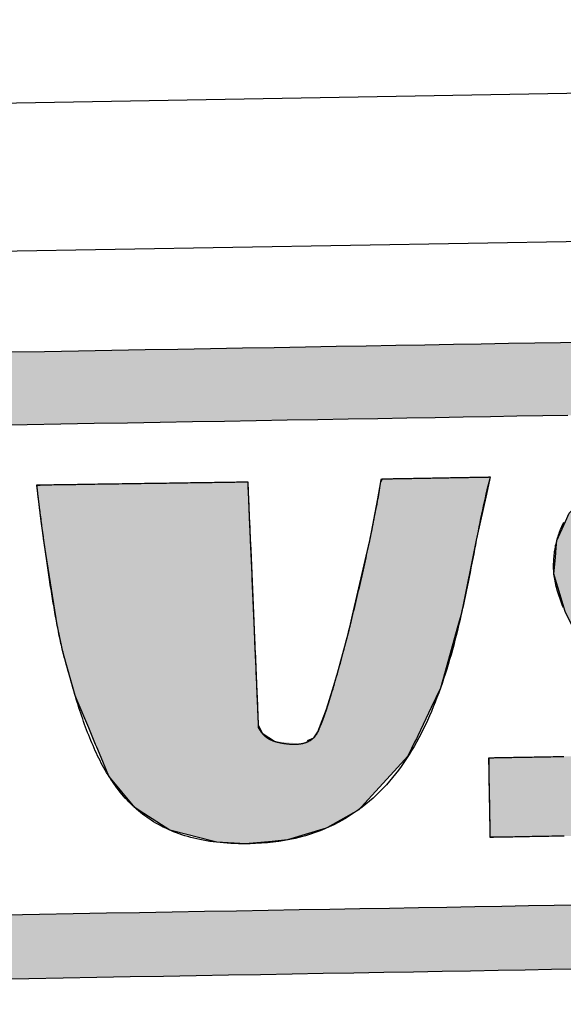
# Model space of a CAD drawing. Extents: x 1073 to 6773, y 5891 to 11716.
# Tile 22 of 45: x 3429 to 3539, y 8144 to 8343. Entities that reach past the tile are written whole.
import ezdxf

# ---------------------------------------------------------------- set-up
doc = ezdxf.new("R2010")
doc.units = 0
doc.layers.get('0').update_dxf_attribs({"linetype": 'CONTINUOUS'})
doc.layers.add('LOGO', color=7, linetype='CONTINUOUS')

# ---------------------------------------------------------------- blocks, each defined once
blk = doc.blocks.new('*U9')
at = {"layer": 'LOGO', "color": 8, "linetype": 'CONTINUOUS'}
for p, q in [((46.538, 27.324), (46.631, 27.328)), ((46.539, 27.32), (46.538, 27.324)), ((46.539, 27.318), (46.539, 27.32)), ((46.539, 27.317), (46.539, 27.318)), ((46.552, 27.193), (46.539, 27.317)), ((46.631, 27.328), (46.731, 27.331)), ((46.731, 27.331), (46.802, 27.334)), ((46.802, 27.334), (47.724, 27.331)), ((47.724, 27.331), (49.042, 27.328)), ((49.042, 27.328), (50.26, 27.324)), ((50.26, 27.324), (51.732, 27.32)), ((51.732, 27.32), (52.542, 27.318)), ((52.542, 27.318), (52.694, 27.317)), ((52.694, 27.317), (52.697, 27.193)), ((56.58, 27.245), (56.632, 27.335)), ((59.773, 27.335), (59.752, 27.245)), ((46.572, 26.988), (46.552, 27.193)), ((52.697, 27.193), (52.703, 26.988)), ((56.486, 26.75), (56.58, 27.245)), ((59.752, 27.245), (59.634, 26.75)), ((46.588, 26.846), (46.572, 26.988)), ((46.649, 26.278), (46.588, 26.846)), ((52.703, 26.988), (52.706, 26.846)), ((52.706, 26.846), (52.721, 26.278)), ((56.235, 25.582), (56.486, 26.75)), ((59.634, 26.75), (59.355, 25.582)), ((46.723, 25.653), (46.649, 26.278)), ((52.721, 26.278), (52.737, 25.653)), ((46.761, 25.328), (46.723, 25.653)), ((52.737, 25.653), (52.745, 25.328)), ((56.214, 25.5), (56.235, 25.582)), ((59.355, 25.582), (59.335, 25.5)), ((47.06, 23.244), (46.761, 25.328)), ((52.745, 25.328), (52.798, 23.244)), ((55.683, 23.374), (56.214, 25.5)), ((59.335, 25.5), (58.865, 23.374)), ((55.574, 22.936), (55.683, 23.374)), ((58.865, 23.374), (58.734, 22.936)), ((47.224, 22.412), (47.06, 23.244)), ((52.798, 23.244), (52.82, 22.412)), ((55.217, 21.686), (55.574, 22.936)), ((58.734, 22.936), (58.359, 21.686)), ((47.231, 22.379), (47.224, 22.412)), ((52.82, 22.412), (52.82, 22.379)), ((47.549, 21.172), (47.231, 22.379)), ((52.82, 22.379), (52.851, 21.172)), ((55.059, 21.202), (55.217, 21.686)), ((58.359, 21.686), (58.214, 21.202)), ((47.609, 21.021), (47.549, 21.172)), ((47.928, 20.222), (47.609, 21.021)), ((52.851, 21.172), (52.855, 21.021)), ((52.855, 21.021), (52.876, 20.222)), ((54.877, 20.64), (55.059, 21.202)), ((58.214, 21.202), (57.934, 20.64)), ((54.616, 19.985), (54.877, 20.64)), ((57.934, 20.64), (57.608, 19.985)), ((48.026, 19.975), (47.928, 20.222)), ((52.876, 20.222), (52.985, 19.975)), ((48.121, 19.735), (48.026, 19.975)), ((52.985, 19.975), (53.342, 19.735)), ((54.489, 19.817), (54.616, 19.985)), ((57.608, 19.985), (57.525, 19.817)), ((48.154, 19.653), (48.121, 19.735)), ((48.323, 19.227), (48.154, 19.653)), ((54.311, 19.735), (54.489, 19.817)), ((57.443, 19.653), (57.231, 19.227)), ((57.484, 19.735), (57.443, 19.653)), ((57.525, 19.817), (57.484, 19.735)), ((48.494, 18.799), (48.323, 19.227)), ((57.231, 19.227), (56.822, 18.799)), ((49.233, 17.872), (48.494, 18.799)), ((56.822, 18.799), (55.937, 17.872)), ((49.497, 17.695), (49.233, 17.872)), ((55.937, 17.872), (55.768, 17.695)), ((50.247, 17.192), (49.497, 17.695)), ((55.768, 17.695), (54.849, 17.192)), ((50.324, 17.171), (50.247, 17.192)), ((51.489, 16.85), (50.324, 17.171)), ((54.81, 17.171), (53.676, 16.85)), ((54.849, 17.192), (54.81, 17.171)), ((51.612, 16.816), (51.489, 16.85)), ((52.448, 16.759), (51.612, 16.816)), ((53.22, 16.816), (52.448, 16.759)), ((53.676, 16.85), (53.22, 16.816))]:
    blk.add_line(p, q, dxfattribs=at)
at = {"layer": 'LOGO', "color": 8, "linetype": 'CONTINUOUS', "extrusion": (0, 0, -1)}
for points in [[(-46.631, 27.328), (-50.26, 27.324), (-46.538, 27.324)], [(-46.538, 27.324), (-51.732, 27.32), (-46.539, 27.32)], [(-46.538, 27.324), (-50.26, 27.324), (-51.732, 27.32)], [(-46.539, 27.32), (-52.542, 27.318), (-46.539, 27.318)], [(-46.539, 27.32), (-51.732, 27.32), (-52.542, 27.318)], [(-46.539, 27.318), (-52.694, 27.317), (-46.539, 27.317)], [(-46.539, 27.318), (-52.542, 27.318), (-52.694, 27.317)], [(-46.539, 27.317), (-52.697, 27.193), (-46.552, 27.193)], [(-46.539, 27.317), (-52.694, 27.317), (-52.697, 27.193)], [(-46.731, 27.331), (-49.042, 27.328), (-46.631, 27.328)], [(-46.631, 27.328), (-49.042, 27.328), (-50.26, 27.324)], [(-46.802, 27.334), (-47.724, 27.331), (-46.731, 27.331)], [(-46.731, 27.331), (-47.724, 27.331), (-49.042, 27.328)], [(-56.632, 27.335), (-59.752, 27.245), (-56.58, 27.245)], [(-56.632, 27.335), (-59.773, 27.335), (-59.752, 27.245)], [(-46.552, 27.193), (-52.703, 26.988), (-46.572, 26.988)], [(-46.552, 27.193), (-52.697, 27.193), (-52.703, 26.988)], [(-56.58, 27.245), (-59.634, 26.75), (-56.486, 26.75)], [(-56.58, 27.245), (-59.752, 27.245), (-59.634, 26.75)], [(-46.572, 26.988), (-52.706, 26.846), (-46.588, 26.846)], [(-46.572, 26.988), (-52.703, 26.988), (-52.706, 26.846)], [(-46.588, 26.846), (-52.721, 26.278), (-46.649, 26.278)], [(-46.588, 26.846), (-52.706, 26.846), (-52.721, 26.278)], [(-56.486, 26.75), (-59.355, 25.582), (-56.235, 25.582)], [(-56.486, 26.75), (-59.634, 26.75), (-59.355, 25.582)], [(-46.649, 26.278), (-52.737, 25.653), (-46.723, 25.653)], [(-46.649, 26.278), (-52.721, 26.278), (-52.737, 25.653)], [(-46.723, 25.653), (-52.745, 25.328), (-46.761, 25.328)], [(-46.723, 25.653), (-52.737, 25.653), (-52.745, 25.328)], [(-56.235, 25.582), (-59.335, 25.5), (-56.214, 25.5)], [(-56.235, 25.582), (-59.355, 25.582), (-59.335, 25.5)], [(-46.761, 25.328), (-52.798, 23.244), (-47.06, 23.244)], [(-46.761, 25.328), (-52.745, 25.328), (-52.798, 23.244)], [(-56.214, 25.5), (-58.865, 23.374), (-55.683, 23.374)], [(-56.214, 25.5), (-59.335, 25.5), (-58.865, 23.374)], [(-55.683, 23.374), (-58.734, 22.936), (-55.574, 22.936)], [(-55.683, 23.374), (-58.865, 23.374), (-58.734, 22.936)], [(-47.06, 23.244), (-52.82, 22.412), (-47.224, 22.412)], [(-47.06, 23.244), (-52.798, 23.244), (-52.82, 22.412)], [(-55.574, 22.936), (-58.359, 21.686), (-55.217, 21.686)], [(-55.574, 22.936), (-58.734, 22.936), (-58.359, 21.686)], [(-47.224, 22.412), (-52.82, 22.379), (-47.231, 22.379)], [(-47.224, 22.412), (-52.82, 22.412), (-52.82, 22.379)], [(-47.231, 22.379), (-52.851, 21.172), (-47.549, 21.172)], [(-47.231, 22.379), (-52.82, 22.379), (-52.851, 21.172)], [(-55.217, 21.686), (-58.214, 21.202), (-55.059, 21.202)], [(-55.217, 21.686), (-58.359, 21.686), (-58.214, 21.202)], [(-47.549, 21.172), (-52.855, 21.021), (-47.609, 21.021)], [(-47.549, 21.172), (-52.851, 21.172), (-52.855, 21.021)], [(-47.609, 21.021), (-52.876, 20.222), (-47.928, 20.222)], [(-47.609, 21.021), (-52.855, 21.021), (-52.876, 20.222)], [(-55.059, 21.202), (-57.934, 20.64), (-54.877, 20.64)], [(-55.059, 21.202), (-58.214, 21.202), (-57.934, 20.64)], [(-54.877, 20.64), (-57.608, 19.985), (-54.616, 19.985)], [(-54.877, 20.64), (-57.934, 20.64), (-57.608, 19.985)], [(-47.928, 20.222), (-52.985, 19.975), (-48.026, 19.975)], [(-47.928, 20.222), (-52.876, 20.222), (-52.985, 19.975)], [(-48.026, 19.975), (-53.342, 19.735), (-48.121, 19.735)], [(-48.026, 19.975), (-52.985, 19.975), (-53.342, 19.735)], [(-54.616, 19.985), (-57.525, 19.817), (-54.489, 19.817)], [(-54.616, 19.985), (-57.608, 19.985), (-57.525, 19.817)], [(-48.121, 19.735), (-54.135, 19.653), (-48.154, 19.653)], [(-48.121, 19.735), (-53.342, 19.735), (-54.135, 19.653)], [(-48.154, 19.653), (-57.231, 19.227), (-48.323, 19.227)], [(-48.154, 19.653), (-57.443, 19.653), (-57.231, 19.227)], [(-54.311, 19.735), (-57.443, 19.653), (-54.135, 19.653)], [(-54.489, 19.817), (-57.484, 19.735), (-54.311, 19.735)], [(-54.311, 19.735), (-57.484, 19.735), (-57.443, 19.653)], [(-54.489, 19.817), (-57.525, 19.817), (-57.484, 19.735)], [(-48.323, 19.227), (-56.822, 18.799), (-48.494, 18.799)], [(-48.323, 19.227), (-57.231, 19.227), (-56.822, 18.799)], [(-48.494, 18.799), (-55.937, 17.872), (-49.233, 17.872)], [(-48.494, 18.799), (-56.822, 18.799), (-55.937, 17.872)], [(-49.233, 17.872), (-55.768, 17.695), (-49.497, 17.695)], [(-49.233, 17.872), (-55.937, 17.872), (-55.768, 17.695)], [(-49.497, 17.695), (-54.849, 17.192), (-50.247, 17.192)], [(-49.497, 17.695), (-55.768, 17.695), (-54.849, 17.192)], [(-50.247, 17.192), (-54.81, 17.171), (-50.324, 17.171)], [(-50.247, 17.192), (-54.849, 17.192), (-54.81, 17.171)], [(-50.324, 17.171), (-53.676, 16.85), (-51.489, 16.85)], [(-50.324, 17.171), (-54.81, 17.171), (-53.676, 16.85)], [(-51.489, 16.85), (-53.22, 16.816), (-51.612, 16.816)], [(-51.489, 16.85), (-53.676, 16.85), (-53.22, 16.816)], [(-51.612, 16.816), (-53.22, 16.816), (-52.448, 16.759)]]:
    blk.add_solid(points, dxfattribs=at)
blk = doc.blocks.new('*U10')
at = {"layer": 'LOGO', "color": 8, "linetype": 'CONTINUOUS', "extrusion": (0, 0, -1)}
for points in [[(-2.698, 31.16), (-73.405, 30.582), (-1.413, 30.582)], [(-3.351, 31.226), (-72.119, 31.16), (-2.698, 31.16)], [(-2.698, 31.16), (-72.119, 31.16), (-73.405, 30.582)], [(-3.351, 31.226), (-71.417, 31.226), (-72.119, 31.16)], [(-1.413, 30.582), (-74.315, 29.53), (-0.502, 29.53)], [(-1.413, 30.582), (-73.405, 30.582), (-74.315, 29.53)], [(-0.502, 29.53), (-74.438, 29.093), (-0.38, 29.093)], [(-0.502, 29.53), (-74.315, 29.53), (-74.438, 29.093)], [(-0.488, 14.811), (-74.153, 14.36), (-0.664, 14.36)], [(-0.488, 14.811), (-74.329, 14.811), (-74.153, 14.36)], [(-0.664, 14.36), (-73.146, 13.4), (-1.671, 13.4)], [(-0.664, 14.36), (-74.153, 14.36), (-73.146, 13.4)], [(-1.671, 13.4), (-71.797, 12.948), (-3.02, 12.948)], [(-1.671, 13.4), (-73.146, 13.4), (-71.797, 12.948)], [(-3.02, 12.948), (-71.454, 12.931), (-3.364, 12.931)], [(-3.02, 12.948), (-71.797, 12.948), (-71.454, 12.931)]]:
    blk.add_solid(points, dxfattribs=at)
blk = doc.blocks.new('*U14')
at = {"layer": 'LOGO', "color": 8, "linetype": 'CONTINUOUS'}
for p, q in [((63.456, 27.197), (64.133, 27.297)), ((64.133, 27.297), (64.387, 27.334)), ((64.387, 27.334), (64.463, 27.335)), ((70.189, 27.335), (70.19, 27.334)), ((70.19, 27.334), (70.311, 27.297)), ((70.311, 27.297), (70.311, 27.197)), ((62.695, 26.839), (63.456, 27.197)), ((70.311, 27.197), (70.311, 26.839)), ((62.06, 26.235), (62.666, 26.825)), ((62.666, 26.825), (62.695, 26.839)), ((70.311, 26.839), (70.311, 26.825)), ((70.311, 26.825), (70.311, 26.235)), ((61.95, 26.002), (62.06, 26.235)), ((70.311, 26.235), (70.311, 26.002)), ((61.684, 25.443), (61.95, 26.002)), ((70.311, 26.002), (70.306, 25.443)), ((61.65, 25.116), (61.684, 25.443)), ((70.306, 25.443), (70.303, 25.116)), ((61.622, 24.852), (61.646, 25.08)), ((61.646, 25.08), (61.649, 25.106)), ((61.649, 25.106), (61.65, 25.116)), ((67.295, 25.106), (67.267, 25.08)), ((67.267, 25.08), (67.276, 24.852)), ((67.502, 25.116), (67.295, 25.106)), ((61.593, 24.568), (61.622, 24.852)), ((67.276, 24.852), (67.427, 24.568)), ((61.584, 24.478), (61.593, 24.568)), ((61.69, 24.09), (61.584, 24.478)), ((67.427, 24.568), (67.474, 24.478)), ((67.474, 24.478), (67.68, 24.09)), ((61.887, 23.37), (61.69, 24.09)), ((67.68, 24.09), (68.054, 23.37)), ((62.185, 22.759), (61.887, 23.37)), ((68.054, 23.37), (68.372, 22.759)), ((62.485, 22.141), (62.185, 22.759)), ((68.372, 22.759), (68.674, 22.141)), ((62.968, 21.268), (62.485, 22.141)), ((68.674, 22.141), (69.102, 21.268)), ((63.151, 20.937), (62.968, 21.268)), ((69.102, 21.268), (69.24, 20.937)), ((63.6, 20.028), (63.151, 20.937)), ((69.24, 20.937), (69.621, 20.028)), ((63.662, 19.902), (63.6, 20.028)), ((63.746, 19.63), (63.662, 19.902)), ((69.621, 20.028), (69.653, 19.902)), ((69.653, 19.902), (69.724, 19.63)), ((63.789, 19.493), (63.746, 19.63)), ((69.724, 19.63), (69.716, 19.493)), ((63.808, 19.285), (63.789, 19.493)), ((63.809, 19.211), (63.808, 19.285)), ((69.705, 19.285), (69.701, 19.211)), ((69.716, 19.493), (69.705, 19.285)), ((59.591, 18.938), (59.598, 19.144)), ((63.706, 19.144), (63.809, 19.211)), ((69.697, 19.144), (69.686, 18.938)), ((69.701, 19.211), (69.697, 19.144)), ((59.591, 18.889), (59.591, 18.938)), ((59.591, 18.459), (59.591, 18.889)), ((69.683, 18.889), (69.575, 18.459)), ((69.686, 18.938), (69.683, 18.889)), ((59.591, 18.184), (59.591, 18.459)), ((69.575, 18.459), (69.506, 18.184)), ((59.591, 17.656), (59.591, 18.184)), ((69.506, 18.184), (69.214, 17.656)), ((59.591, 17.591), (59.591, 17.656)), ((59.591, 17.112), (59.591, 17.591)), ((69.127, 17.591), (68.488, 17.112)), ((69.214, 17.656), (69.127, 17.591)), ((59.591, 17.032), (59.591, 17.112)), ((59.591, 16.841), (59.591, 17.032)), ((68.382, 17.032), (67.493, 16.841)), ((68.488, 17.112), (68.382, 17.032)), ((59.747, 16.82), (59.591, 16.841)), ((65.932, 16.819), (65.745, 16.82)), ((66.073, 16.815), (65.932, 16.819)), ((66.371, 16.807), (66.073, 16.815)), ((67.372, 16.815), (66.371, 16.807)), ((67.39, 16.819), (67.372, 16.815)), ((67.391, 16.82), (67.39, 16.819)), ((67.493, 16.841), (67.391, 16.82))]:
    blk.add_line(p, q, dxfattribs=at)
at = {"layer": 'LOGO', "color": 8, "linetype": 'CONTINUOUS', "extrusion": (0, 0, -1)}
for points in [[(-64.133, 27.297), (-70.311, 27.197), (-63.456, 27.197)], [(-64.387, 27.334), (-70.311, 27.297), (-64.133, 27.297)], [(-64.133, 27.297), (-70.311, 27.297), (-70.311, 27.197)], [(-64.463, 27.335), (-70.19, 27.334), (-64.387, 27.334)], [(-64.387, 27.334), (-70.19, 27.334), (-70.311, 27.297)], [(-64.463, 27.335), (-70.189, 27.335), (-70.19, 27.334)], [(-63.456, 27.197), (-70.311, 26.839), (-62.695, 26.839)], [(-63.456, 27.197), (-70.311, 27.197), (-70.311, 26.839)], [(-62.666, 26.825), (-70.311, 26.235), (-62.06, 26.235)], [(-62.695, 26.839), (-70.311, 26.825), (-62.666, 26.825)], [(-62.666, 26.825), (-70.311, 26.825), (-70.311, 26.235)], [(-62.695, 26.839), (-70.311, 26.839), (-70.311, 26.825)], [(-62.06, 26.235), (-70.311, 26.002), (-61.95, 26.002)], [(-62.06, 26.235), (-70.311, 26.235), (-70.311, 26.002)], [(-61.95, 26.002), (-70.306, 25.443), (-61.684, 25.443)], [(-61.95, 26.002), (-70.311, 26.002), (-70.306, 25.443)], [(-61.684, 25.443), (-70.303, 25.116), (-61.65, 25.116)], [(-61.684, 25.443), (-70.306, 25.443), (-70.303, 25.116)], [(-61.646, 25.08), (-67.276, 24.852), (-61.622, 24.852)], [(-61.649, 25.106), (-67.267, 25.08), (-61.646, 25.08)], [(-61.646, 25.08), (-67.267, 25.08), (-67.276, 24.852)], [(-61.65, 25.116), (-67.295, 25.106), (-61.649, 25.106)], [(-61.649, 25.106), (-67.295, 25.106), (-67.267, 25.08)], [(-61.65, 25.116), (-67.502, 25.116), (-67.295, 25.106)], [(-61.622, 24.852), (-67.427, 24.568), (-61.593, 24.568)], [(-61.622, 24.852), (-67.276, 24.852), (-67.427, 24.568)], [(-61.593, 24.568), (-67.474, 24.478), (-61.584, 24.478)], [(-61.584, 24.478), (-67.68, 24.09), (-61.69, 24.09)], [(-61.584, 24.478), (-67.474, 24.478), (-67.68, 24.09)], [(-61.593, 24.568), (-67.427, 24.568), (-67.474, 24.478)], [(-61.69, 24.09), (-68.054, 23.37), (-61.887, 23.37)], [(-61.69, 24.09), (-67.68, 24.09), (-68.054, 23.37)], [(-61.887, 23.37), (-68.372, 22.759), (-62.185, 22.759)], [(-61.887, 23.37), (-68.054, 23.37), (-68.372, 22.759)], [(-62.185, 22.759), (-68.674, 22.141), (-62.485, 22.141)], [(-62.185, 22.759), (-68.372, 22.759), (-68.674, 22.141)], [(-62.485, 22.141), (-69.102, 21.268), (-62.968, 21.268)], [(-62.485, 22.141), (-68.674, 22.141), (-69.102, 21.268)], [(-62.968, 21.268), (-69.24, 20.937), (-63.151, 20.937)], [(-62.968, 21.268), (-69.102, 21.268), (-69.24, 20.937)], [(-63.151, 20.937), (-69.621, 20.028), (-63.6, 20.028)], [(-63.151, 20.937), (-69.24, 20.937), (-69.621, 20.028)], [(-63.6, 20.028), (-69.653, 19.902), (-63.662, 19.902)], [(-63.6, 20.028), (-69.621, 20.028), (-69.653, 19.902)], [(-63.662, 19.902), (-69.724, 19.63), (-63.746, 19.63)], [(-63.662, 19.902), (-69.653, 19.902), (-69.724, 19.63)], [(-63.746, 19.63), (-69.716, 19.493), (-63.789, 19.493)], [(-63.746, 19.63), (-69.724, 19.63), (-69.716, 19.493)], [(-63.789, 19.493), (-69.705, 19.285), (-63.808, 19.285)], [(-63.789, 19.493), (-69.716, 19.493), (-69.705, 19.285)], [(-63.808, 19.285), (-69.701, 19.211), (-63.809, 19.211)], [(-63.808, 19.285), (-69.705, 19.285), (-69.701, 19.211)], [(-59.598, 19.144), (-69.686, 18.938), (-59.591, 18.938)], [(-59.598, 19.144), (-69.697, 19.144), (-69.686, 18.938)], [(-63.809, 19.211), (-69.697, 19.144), (-63.706, 19.144)], [(-63.809, 19.211), (-69.701, 19.211), (-69.697, 19.144)], [(-59.591, 18.938), (-69.683, 18.889), (-59.591, 18.889)], [(-59.591, 18.938), (-69.686, 18.938), (-69.683, 18.889)], [(-59.591, 18.889), (-69.575, 18.459), (-59.591, 18.459)], [(-59.591, 18.889), (-69.683, 18.889), (-69.575, 18.459)], [(-59.591, 18.459), (-69.506, 18.184), (-59.591, 18.184)], [(-59.591, 18.459), (-69.575, 18.459), (-69.506, 18.184)], [(-59.591, 18.184), (-69.214, 17.656), (-59.591, 17.656)], [(-59.591, 18.184), (-69.506, 18.184), (-69.214, 17.656)], [(-59.591, 17.656), (-69.127, 17.591), (-59.591, 17.591)], [(-59.591, 17.656), (-69.214, 17.656), (-69.127, 17.591)], [(-59.591, 17.591), (-68.488, 17.112), (-59.591, 17.112)], [(-59.591, 17.591), (-69.127, 17.591), (-68.488, 17.112)], [(-59.591, 17.112), (-68.382, 17.032), (-59.591, 17.032)], [(-59.591, 17.112), (-68.488, 17.112), (-68.382, 17.032)], [(-59.591, 17.032), (-67.493, 16.841), (-59.591, 16.841)], [(-59.591, 17.032), (-68.382, 17.032), (-67.493, 16.841)], [(-59.591, 16.841), (-67.391, 16.82), (-59.747, 16.82)], [(-59.591, 16.841), (-67.493, 16.841), (-67.391, 16.82)], [(-65.745, 16.82), (-67.39, 16.819), (-65.932, 16.819)], [(-65.745, 16.82), (-67.391, 16.82), (-67.39, 16.819)], [(-65.932, 16.819), (-67.372, 16.815), (-66.073, 16.815)], [(-65.932, 16.819), (-67.39, 16.819), (-67.372, 16.815)], [(-66.073, 16.815), (-67.372, 16.815), (-66.371, 16.807)]]:
    blk.add_solid(points, dxfattribs=at)
blk = doc.blocks.new('KLAUS')
at = {"layer": 'LOGO'}
for points in [[(45.835, 31.226, 0), (46.83, 31.226, 0), (47.818, 31.226, 0), (48.797, 31.226, 0), (49.767, 31.226, 0), (50.726, 31.226, 0), (51.675, 31.226, 0), (52.611, 31.226, 0), (53.535, 31.226, 0), (54.446, 31.226, 0), (55.342, 31.226, 0), (56.223, 31.226, 0), (57.088, 31.226, 0), (57.935, 31.226, 0), (58.766, 31.226, 0), (59.578, 31.226, 0), (60.37, 31.226, 0), (61.142, 31.226, 0), (61.894, 31.226, 0), (62.623, 31.226, 0)], [(62.058, 12.931, 0), (61.311, 12.931, 0), (60.543, 12.931, 0), (59.755, 12.931, 0), (58.948, 12.931, 0), (58.122, 12.931, 0), (57.278, 12.931, 0), (56.416, 12.931, 0), (55.539, 12.931, 0), (54.646, 12.931, 0), (53.739, 12.931, 0), (52.818, 12.931, 0), (51.884, 12.931, 0), (50.938, 12.931, 0), (49.981, 12.931, 0), (49.013, 12.931, 0), (48.036, 12.931, 0), (47.05, 12.931, 0), (46.057, 12.931, 0), (45.056, 12.931, 0)], [(45.407, 14.811, 0), (46.397, 14.811, 0), (47.379, 14.811, 0), (48.353, 14.811, 0), (49.318, 14.811, 0), (50.273, 14.811, 0), (51.218, 14.811, 0), (52.151, 14.811, 0), (53.072, 14.811, 0), (53.979, 14.811, 0), (54.873, 14.811, 0), (55.752, 14.811, 0), (56.615, 14.811, 0), (57.462, 14.811, 0), (58.291, 14.811, 0), (59.103, 14.811, 0), (59.895, 14.811, 0), (60.668, 14.811, 0), (61.42, 14.811, 0), (62.151, 14.811, 0)], [(62.071, 29.093, 0), (61.338, 29.093, 0), (60.583, 29.093, 0), (59.808, 29.093, 0), (59.014, 29.093, 0), (58.2, 29.093, 0), (57.369, 29.093, 0), (56.52, 29.093, 0), (55.655, 29.093, 0), (54.775, 29.093, 0), (53.879, 29.093, 0), (52.97, 29.093, 0), (52.048, 29.093, 0), (51.114, 29.093, 0), (50.168, 29.093, 0), (49.211, 29.093, 0), (48.245, 29.093, 0), (47.27, 29.093, 0), (46.287, 29.093, 0), (45.297, 29.093, 0)], [(52.694, 27.317, 0), (52.694, 27.315, 0), (52.694, 27.309, 0), (52.695, 27.298, 0), (52.695, 27.283, 0), (52.696, 27.264, 0), (52.696, 27.241, 0), (52.697, 27.215, 0), (52.698, 27.184, 0), (52.699, 27.151, 0), (52.7, 27.113, 0), (52.701, 27.072, 0), (52.702, 27.027, 0), (52.703, 26.979, 0), (52.704, 26.928, 0), (52.706, 26.874, 0), (52.707, 26.817, 0), (52.709, 26.756, 0), (52.71, 26.693, 0), (52.712, 26.627, 0), (52.714, 26.558, 0), (52.715, 26.487, 0), (52.717, 26.413, 0), (52.719, 26.337, 0), (52.721, 26.258, 0), (52.723, 26.178, 0), (52.725, 26.095, 0), (52.728, 26.009, 0), (52.73, 25.922, 0), (52.732, 25.833, 0), (52.734, 25.742, 0), (52.737, 25.65, 0), (52.739, 25.556, 0), (52.742, 25.46, 0), (52.744, 25.363, 0), (52.747, 25.264, 0), (52.749, 25.164, 0), (52.752, 25.063, 0), (52.755, 24.961, 0), (52.757, 24.858, 0), (52.76, 24.754, 0), (52.763, 24.649, 0), (52.765, 24.543, 0), (52.768, 24.436, 0), (52.771, 24.329, 0), (52.773, 24.222, 0), (52.776, 24.114, 0), (52.779, 24.006, 0), (52.782, 23.897, 0), (52.784, 23.789, 0), (52.787, 23.68, 0), (52.79, 23.572, 0), (52.793, 23.463, 0), (52.795, 23.355, 0), (52.798, 23.247, 0), (52.801, 23.14, 0), (52.804, 23.032, 0), (52.806, 22.926, 0), (52.809, 22.82, 0), (52.812, 22.715, 0), (52.815, 22.611, 0), (52.817, 22.508, 0), (52.82, 22.405, 0), (52.822, 22.304, 0), (52.825, 22.204, 0), (52.827, 22.105, 0), (52.83, 22.008, 0), (52.832, 21.912, 0), (52.835, 21.818, 0), (52.837, 21.725, 0), (52.84, 21.634, 0), (52.842, 21.545, 0), (52.844, 21.457, 0), (52.846, 21.372, 0), (52.848, 21.289, 0), (52.85, 21.208, 0), (52.852, 21.129, 0), (52.854, 21.052, 0), (52.856, 20.978, 0), (52.858, 20.907, 0), (52.86, 20.838, 0), (52.861, 20.772, 0), (52.863, 20.708, 0), (52.865, 20.648, 0), (52.866, 20.59, 0), (52.867, 20.535, 0), (52.869, 20.484, 0), (52.87, 20.436, 0), (52.871, 20.391, 0), (52.872, 20.349, 0), (52.873, 20.311, 0), (52.874, 20.277, 0), (52.875, 20.246, 0), (52.876, 20.219, 0), (52.876, 20.196, 0), (52.877, 20.177, 0), (52.877, 20.162, 0), (52.877, 20.151, 0), (52.877, 20.144, 0), (52.878, 20.141, 0), (52.881, 20.134, 0), (52.885, 20.127, 0), (52.889, 20.119, 0), (52.893, 20.112, 0), (52.897, 20.104, 0), (52.901, 20.097, 0), (52.905, 20.09, 0), (52.909, 20.083, 0), (52.914, 20.076, 0), (52.918, 20.069, 0), (52.922, 20.062, 0), (52.926, 20.055, 0), (52.931, 20.049, 0), (52.935, 20.042, 0), (52.94, 20.035, 0), (52.944, 20.029, 0), (52.949, 20.023, 0), (52.953, 20.016, 0), (52.958, 20.01, 0), (52.962, 20.004, 0), (52.967, 19.998, 0), (52.971, 19.992, 0), (52.976, 19.986, 0), (52.981, 19.98, 0), (52.986, 19.974, 0), (52.99, 19.969, 0), (52.995, 19.963, 0), (53, 19.957, 0), (53.005, 19.952, 0), (53.01, 19.946, 0), (53.015, 19.941, 0), (53.02, 19.936, 0), (53.025, 19.931, 0), (53.03, 19.925, 0), (53.035, 19.92, 0), (53.04, 19.915, 0), (53.046, 19.91, 0), (53.051, 19.905, 0), (53.056, 19.901, 0), (53.061, 19.896, 0), (53.067, 19.891, 0), (53.072, 19.887, 0), (53.077, 19.882, 0), (53.083, 19.878, 0), (53.088, 19.873, 0), (53.094, 19.869, 0), (53.099, 19.864, 0), (53.105, 19.86, 0), (53.11, 19.856, 0), (53.116, 19.852, 0), (53.121, 19.848, 0), (53.127, 19.843, 0), (53.133, 19.84, 0), (53.139, 19.836, 0), (53.144, 19.832, 0), (53.15, 19.828, 0), (53.156, 19.824, 0), (53.162, 19.82, 0), (53.167, 19.817, 0), (53.173, 19.813, 0), (53.179, 19.81, 0), (53.185, 19.806, 0), (53.191, 19.803, 0), (53.197, 19.799, 0), (53.203, 19.796, 0), (53.209, 19.793, 0), (53.215, 19.79, 0), (53.222, 19.786, 0), (53.228, 19.783, 0), (53.234, 19.78, 0), (53.24, 19.777, 0), (53.246, 19.774, 0), (53.253, 19.771, 0), (53.259, 19.768, 0), (53.265, 19.765, 0), (53.272, 19.762, 0), (53.278, 19.76, 0), (53.284, 19.757, 0), (53.291, 19.754, 0), (53.297, 19.752, 0), (53.304, 19.749, 0), (53.31, 19.747, 0), (53.317, 19.744, 0), (53.323, 19.741, 0), (53.33, 19.739, 0), (53.337, 19.737, 0), (53.343, 19.734, 0), (53.35, 19.732, 0), (53.356, 19.73, 0), (53.363, 19.727, 0), (53.37, 19.725, 0), (53.377, 19.723, 0), (53.383, 19.721, 0), (53.39, 19.719, 0), (53.397, 19.717, 0), (53.404, 19.715, 0), (53.411, 19.713, 0), (53.418, 19.711, 0), (53.425, 19.709, 0), (53.438, 19.706, 0), (53.452, 19.702, 0), (53.467, 19.699, 0), (53.482, 19.695, 0), (53.496, 19.692, 0), (53.511, 19.689, 0), (53.526, 19.686, 0), (53.541, 19.683, 0), (53.556, 19.68, 0), (53.57, 19.677, 0), (53.585, 19.674, 0), (53.6, 19.672, 0), (53.614, 19.669, 0), (53.629, 19.667, 0), (53.644, 19.664, 0), (53.659, 19.662, 0), (53.673, 19.66, 0), (53.688, 19.657, 0), (53.703, 19.655, 0), (53.718, 19.654, 0), (53.732, 19.652, 0), (53.747, 19.65, 0), (53.761, 19.648, 0), (53.776, 19.647, 0), (53.79, 19.645, 0), (53.805, 19.644, 0), (53.819, 19.643, 0), (53.834, 19.642, 0), (53.848, 19.641, 0), (53.863, 19.64, 0), (53.877, 19.639, 0), (53.891, 19.639, 0), (53.906, 19.638, 0), (53.92, 19.638, 0), (53.934, 19.638, 0), (53.948, 19.638, 0), (53.962, 19.638, 0), (53.976, 19.638, 0), (53.99, 19.639, 0), (54.004, 19.639, 0), (54.017, 19.64, 0), (54.031, 19.641, 0), (54.045, 19.642, 0), (54.058, 19.643, 0), (54.072, 19.644, 0), (54.085, 19.646, 0), (54.099, 19.648, 0), (54.112, 19.649, 0), (54.125, 19.651, 0), (54.138, 19.654, 0), (54.151, 19.656, 0), (54.164, 19.658, 0), (54.177, 19.661, 0), (54.19, 19.664, 0), (54.202, 19.667, 0), (54.215, 19.67, 0), (54.227, 19.674, 0), (54.24, 19.677, 0), (54.252, 19.681, 0), (54.264, 19.685, 0), (54.276, 19.689, 0), (54.288, 19.694, 0), (54.3, 19.699, 0), (54.312, 19.703, 0), (54.323, 19.709, 0), (54.335, 19.714, 0), (54.346, 19.719, 0), (54.358, 19.725, 0), (54.369, 19.731, 0), (54.38, 19.737, 0), (54.391, 19.743, 0), (54.401, 19.75, 0), (54.412, 19.757, 0), (54.422, 19.764, 0), (54.433, 19.771, 0), (54.443, 19.779, 0), (54.453, 19.786, 0), (54.463, 19.794, 0), (54.473, 19.802, 0), (54.482, 19.811, 0), (54.492, 19.82, 0), (54.501, 19.829, 0), (54.51, 19.838, 0), (54.519, 19.847, 0), (54.528, 19.857, 0), (54.537, 19.867, 0), (54.545, 19.877, 0), (54.554, 19.888, 0), (54.562, 19.899, 0), (54.57, 19.91, 0), (54.578, 19.921, 0), (54.585, 19.933, 0), (54.593, 19.945, 0), (54.6, 19.957, 0), (54.607, 19.969, 0), (54.614, 19.982, 0), (54.621, 19.995, 0), (54.628, 20.008, 0), (54.634, 20.022, 0), (54.649, 20.054, 0), (54.667, 20.096, 0), (54.685, 20.139, 0), (54.704, 20.184, 0), (54.723, 20.231, 0), (54.743, 20.279, 0), (54.762, 20.329, 0), (54.782, 20.381, 0), (54.802, 20.433, 0), (54.822, 20.487, 0), (54.842, 20.543, 0), (54.863, 20.6, 0), (54.884, 20.658, 0), (54.905, 20.718, 0), (54.926, 20.779, 0), (54.947, 20.841, 0), (54.968, 20.904, 0), (54.99, 20.969, 0), (55.012, 21.035, 0), (55.034, 21.102, 0), (55.056, 21.169, 0), (55.078, 21.238, 0), (55.1, 21.309, 0), (55.123, 21.38, 0), (55.145, 21.452, 0), (55.167, 21.525, 0), (55.19, 21.599, 0), (55.213, 21.673, 0), (55.236, 21.749, 0), (55.258, 21.826, 0), (55.281, 21.903, 0), (55.304, 21.981, 0), (55.327, 22.059, 0), (55.35, 22.139, 0), (55.374, 22.219, 0), (55.397, 22.3, 0), (55.42, 22.381, 0), (55.443, 22.463, 0), (55.466, 22.545, 0), (55.489, 22.628, 0), (55.512, 22.712, 0), (55.535, 22.796, 0), (55.559, 22.88, 0), (55.582, 22.965, 0), (55.605, 23.05, 0), (55.628, 23.135, 0), (55.651, 23.221, 0), (55.673, 23.307, 0), (55.696, 23.393, 0), (55.719, 23.479, 0), (55.742, 23.566, 0), (55.764, 23.652, 0), (55.787, 23.739, 0), (55.809, 23.826, 0), (55.831, 23.913, 0), (55.853, 24, 0), (55.875, 24.087, 0), (55.897, 24.174, 0), (55.919, 24.26, 0), (55.94, 24.347, 0), (55.962, 24.433, 0), (55.983, 24.52, 0), (56.004, 24.606, 0), (56.025, 24.692, 0), (56.046, 24.777, 0), (56.066, 24.863, 0), (56.087, 24.948, 0), (56.107, 25.033, 0), (56.127, 25.117, 0), (56.147, 25.201, 0), (56.166, 25.284, 0), (56.185, 25.367, 0), (56.204, 25.45, 0), (56.223, 25.531, 0), (56.242, 25.613, 0), (56.26, 25.693, 0), (56.278, 25.773, 0), (56.296, 25.853, 0), (56.313, 25.932, 0), (56.33, 26.01, 0), (56.347, 26.087, 0), (56.364, 26.163, 0), (56.38, 26.239, 0), (56.396, 26.314, 0), (56.412, 26.387, 0), (56.427, 26.46, 0), (56.442, 26.532, 0), (56.456, 26.604, 0), (56.471, 26.674, 0), (56.484, 26.743, 0), (56.498, 26.811, 0), (56.511, 26.877, 0), (56.524, 26.943, 0), (56.536, 27.008, 0), (56.548, 27.071, 0), (56.56, 27.133, 0), (56.571, 27.194, 0), (56.582, 27.253, 0), (56.592, 27.312, 0), (56.597, 27.335, 0), (56.599, 27.335, 0), (56.603, 27.335, 0), (56.608, 27.335, 0), (56.616, 27.335, 0), (56.626, 27.335, 0), (56.637, 27.335, 0), (56.649, 27.335, 0), (56.664, 27.335, 0), (56.68, 27.335, 0), (56.697, 27.335, 0), (56.717, 27.335, 0), (56.737, 27.335, 0), (56.759, 27.335, 0), (56.783, 27.335, 0), (56.808, 27.335, 0), (56.834, 27.335, 0), (56.861, 27.335, 0), (56.89, 27.335, 0), (56.92, 27.335, 0), (56.951, 27.335, 0), (56.983, 27.335, 0), (57.017, 27.335, 0), (57.051, 27.335, 0), (57.086, 27.335, 0), (57.123, 27.335, 0), (57.16, 27.335, 0), (57.198, 27.335, 0), (57.237, 27.335, 0), (57.277, 27.335, 0), (57.318, 27.335, 0), (57.359, 27.335, 0), (57.401, 27.335, 0), (57.444, 27.335, 0), (57.488, 27.335, 0), (57.532, 27.335, 0), (57.576, 27.335, 0), (57.621, 27.335, 0), (57.667, 27.335, 0), (57.713, 27.335, 0), (57.759, 27.335, 0), (57.806, 27.335, 0), (57.853, 27.335, 0), (57.9, 27.335, 0), (57.947, 27.335, 0), (57.995, 27.335, 0), (58.043, 27.335, 0), (58.091, 27.335, 0), (58.139, 27.335, 0), (58.187, 27.335, 0), (58.235, 27.335, 0), (58.283, 27.335, 0), (58.331, 27.335, 0), (58.379, 27.335, 0), (58.427, 27.335, 0), (58.474, 27.335, 0), (58.522, 27.335, 0), (58.569, 27.335, 0), (58.615, 27.335, 0), (58.661, 27.335, 0), (58.707, 27.335, 0), (58.753, 27.335, 0), (58.798, 27.335, 0), (58.842, 27.335, 0), (58.886, 27.335, 0), (58.93, 27.335, 0), (58.972, 27.335, 0), (59.014, 27.335, 0), (59.056, 27.335, 0), (59.096, 27.335, 0), (59.136, 27.335, 0), (59.175, 27.335, 0), (59.213, 27.335, 0), (59.251, 27.335, 0), (59.287, 27.335, 0), (59.322, 27.335, 0), (59.356, 27.335, 0), (59.39, 27.335, 0), (59.422, 27.335, 0), (59.453, 27.335, 0), (59.483, 27.335, 0), (59.511, 27.335, 0), (59.538, 27.335, 0), (59.564, 27.335, 0), (59.589, 27.335, 0), (59.612, 27.335, 0), (59.634, 27.335, 0), (59.655, 27.335, 0), (59.674, 27.335, 0), (59.691, 27.335, 0), (59.707, 27.335, 0), (59.721, 27.335, 0), (59.734, 27.335, 0), (59.745, 27.335, 0), (59.754, 27.335, 0), (59.762, 27.335, 0), (59.767, 27.335, 0), (59.771, 27.335, 0), (59.773, 27.335, 0), (59.758, 27.282, 0), (59.728, 27.176, 0), (59.699, 27.068, 0), (59.669, 26.958, 0), (59.641, 26.846, 0), (59.612, 26.732, 0), (59.584, 26.616, 0), (59.556, 26.498, 0), (59.528, 26.378, 0), (59.5, 26.257, 0), (59.473, 26.134, 0), (59.445, 26.01, 0), (59.417, 25.884, 0), (59.39, 25.756, 0), (59.362, 25.628, 0), (59.335, 25.498, 0), (59.307, 25.367, 0), (59.279, 25.234, 0), (59.251, 25.101, 0), (59.222, 24.967, 0), (59.194, 24.831, 0), (59.165, 24.695, 0), (59.135, 24.558, 0), (59.105, 24.42, 0), (59.075, 24.282, 0), (59.044, 24.143, 0), (59.013, 24.003, 0), (58.981, 23.863, 0), (58.948, 23.722, 0), (58.915, 23.581, 0), (58.881, 23.44, 0), (58.847, 23.299, 0), (58.811, 23.157, 0), (58.775, 23.016, 0), (58.738, 22.874, 0), (58.7, 22.732, 0), (58.661, 22.591, 0), (58.621, 22.449, 0), (58.58, 22.308, 0), (58.538, 22.167, 0), (58.495, 22.027, 0), (58.451, 21.887, 0), (58.406, 21.747, 0), (58.359, 21.608, 0), (58.311, 21.47, 0), (58.262, 21.332, 0), (58.211, 21.195, 0), (58.159, 21.059, 0), (58.106, 20.924, 0), (58.051, 20.79, 0), (57.995, 20.657, 0), (57.937, 20.524, 0), (57.878, 20.394, 0), (57.817, 20.264, 0), (57.754, 20.135, 0), (57.69, 20.008, 0), (57.623, 19.883, 0), (57.555, 19.759, 0), (57.486, 19.636, 0), (57.414, 19.515, 0), (57.34, 19.396, 0), (57.265, 19.278, 0), (57.188, 19.162, 0), (57.108, 19.049, 0), (57.026, 18.937, 0), (56.943, 18.827, 0), (56.857, 18.719, 0), (56.769, 18.613, 0), (56.679, 18.51, 0), (56.586, 18.409, 0), (56.491, 18.31, 0), (56.394, 18.213, 0), (56.295, 18.119, 0), (56.193, 18.028, 0), (56.088, 17.939, 0), (55.981, 17.853, 0), (55.872, 17.77, 0), (55.76, 17.689, 0), (55.645, 17.611, 0), (55.528, 17.536, 0), (55.407, 17.465, 0), (55.285, 17.396, 0), (55.159, 17.33, 0), (55.03, 17.268, 0), (54.899, 17.209, 0), (54.765, 17.153, 0), (54.627, 17.101, 0), (54.487, 17.052, 0), (54.344, 17.006, 0), (54.198, 16.964, 0), (54.048, 16.926, 0), (53.896, 16.892, 0), (53.74, 16.861, 0), (53.581, 16.834, 0), (53.419, 16.811, 0), (53.253, 16.793, 0), (53.084, 16.778, 0), (52.912, 16.767, 0), (52.736, 16.76, 0), (52.582, 16.758, 0), (52.465, 16.759, 0), (52.351, 16.76, 0), (52.238, 16.764, 0), (52.127, 16.769, 0), (52.018, 16.776, 0), (51.911, 16.784, 0), (51.806, 16.793, 0), (51.702, 16.805, 0), (51.601, 16.817, 0), (51.501, 16.832, 0), (51.403, 16.847, 0), (51.306, 16.864, 0), (51.211, 16.883, 0), (51.118, 16.903, 0), (51.027, 16.925, 0), (50.937, 16.948, 0), (50.849, 16.972, 0), (50.762, 16.998, 0), (50.678, 17.025, 0), (50.594, 17.053, 0), (50.512, 17.083, 0), (50.432, 17.114, 0), (50.353, 17.146, 0), (50.276, 17.18, 0), (50.2, 17.214, 0), (50.126, 17.25, 0), (50.053, 17.288, 0), (49.981, 17.326, 0), (49.911, 17.366, 0), (49.842, 17.407, 0), (49.775, 17.449, 0), (49.708, 17.493, 0), (49.644, 17.537, 0), (49.58, 17.583, 0), (49.518, 17.629, 0), (49.457, 17.677, 0), (49.397, 17.726, 0), (49.338, 17.776, 0), (49.281, 17.827, 0), (49.225, 17.879, 0), (49.17, 17.932, 0), (49.116, 17.986, 0), (49.063, 18.042, 0), (49.011, 18.098, 0), (48.96, 18.155, 0), (48.911, 18.213, 0), (48.862, 18.272, 0), (48.815, 18.332, 0), (48.768, 18.393, 0), (48.722, 18.454, 0), (48.678, 18.517, 0), (48.634, 18.58, 0), (48.591, 18.645, 0), (48.549, 18.71, 0), (48.508, 18.776, 0), (48.468, 18.843, 0), (48.428, 18.91, 0), (48.389, 18.979, 0), (48.352, 19.048, 0), (48.315, 19.117, 0), (48.278, 19.188, 0), (48.243, 19.259, 0), (48.208, 19.331, 0), (48.174, 19.404, 0), (48.14, 19.477, 0), (48.107, 19.551, 0), (48.075, 19.626, 0), (48.044, 19.701, 0), (48.013, 19.777, 0), (47.982, 19.854, 0), (47.952, 19.931, 0), (47.923, 20.008, 0), (47.894, 20.087, 0), (47.866, 20.165, 0), (47.838, 20.244, 0), (47.81, 20.324, 0), (47.783, 20.404, 0), (47.757, 20.485, 0), (47.731, 20.566, 0), (47.705, 20.648, 0), (47.679, 20.73, 0), (47.654, 20.812, 0), (47.629, 20.895, 0), (47.605, 20.979, 0), (47.581, 21.062, 0), (47.557, 21.146, 0), (47.533, 21.23, 0), (47.509, 21.315, 0), (47.486, 21.4, 0), (47.463, 21.485, 0), (47.44, 21.571, 0), (47.417, 21.657, 0), (47.394, 21.743, 0), (47.371, 21.829, 0), (47.349, 21.915, 0), (47.326, 22.002, 0), (47.304, 22.089, 0), (47.281, 22.176, 0), (47.262, 22.25, 0), (47.251, 22.295, 0), (47.24, 22.341, 0), (47.228, 22.389, 0), (47.217, 22.437, 0), (47.206, 22.487, 0), (47.195, 22.538, 0), (47.183, 22.59, 0), (47.172, 22.643, 0), (47.161, 22.698, 0), (47.15, 22.753, 0), (47.139, 22.809, 0), (47.128, 22.866, 0), (47.117, 22.924, 0), (47.106, 22.983, 0), (47.095, 23.043, 0), (47.084, 23.104, 0), (47.073, 23.165, 0), (47.063, 23.227, 0), (47.052, 23.29, 0), (47.041, 23.353, 0), (47.031, 23.417, 0), (47.02, 23.482, 0), (47.01, 23.547, 0), (46.999, 23.612, 0), (46.989, 23.678, 0), (46.978, 23.745, 0), (46.968, 23.812, 0), (46.958, 23.879, 0), (46.948, 23.947, 0), (46.938, 24.015, 0), (46.928, 24.083, 0), (46.918, 24.151, 0), (46.908, 24.22, 0), (46.898, 24.288, 0), (46.889, 24.357, 0), (46.879, 24.426, 0), (46.87, 24.495, 0), (46.86, 24.564, 0), (46.851, 24.633, 0), (46.842, 24.701, 0), (46.833, 24.77, 0), (46.824, 24.839, 0), (46.815, 24.907, 0), (46.806, 24.975, 0), (46.797, 25.043, 0), (46.789, 25.111, 0), (46.78, 25.178, 0), (46.772, 25.245, 0), (46.763, 25.312, 0), (46.755, 25.378, 0), (46.747, 25.443, 0), (46.739, 25.508, 0), (46.731, 25.573, 0), (46.724, 25.637, 0), (46.716, 25.7, 0), (46.709, 25.763, 0), (46.701, 25.825, 0), (46.694, 25.887, 0), (46.687, 25.947, 0), (46.68, 26.007, 0), (46.673, 26.066, 0), (46.667, 26.124, 0), (46.66, 26.181, 0), (46.654, 26.237, 0), (46.648, 26.293, 0), (46.642, 26.347, 0), (46.636, 26.4, 0), (46.63, 26.452, 0), (46.624, 26.503, 0), (46.619, 26.553, 0), (46.614, 26.602, 0), (46.608, 26.649, 0), (46.603, 26.695, 0), (46.599, 26.74, 0), (46.594, 26.784, 0), (46.59, 26.826, 0), (46.585, 26.867, 0), (46.581, 26.906, 0), (46.577, 26.944, 0), (46.573, 26.98, 0), (46.57, 27.015, 0), (46.566, 27.048, 0), (46.563, 27.08, 0), (46.56, 27.11, 0), (46.557, 27.138, 0), (46.554, 27.165, 0), (46.552, 27.189, 0), (46.549, 27.212, 0), (46.547, 27.233, 0), (46.545, 27.252, 0), (46.544, 27.27, 0), (46.542, 27.285, 0), (46.541, 27.298, 0), (46.54, 27.31, 0), (46.539, 27.319, 0), (46.538, 27.326, 0), (46.538, 27.331, 0), (46.537, 27.334, 0), (46.537, 27.335, 0), (46.54, 27.335, 0), (46.546, 27.335, 0), (46.556, 27.335, 0), (46.569, 27.335, 0), (46.586, 27.334, 0), (46.606, 27.334, 0), (46.63, 27.334, 0), (46.657, 27.334, 0), (46.687, 27.334, 0), (46.719, 27.334, 0), (46.755, 27.334, 0), (46.794, 27.334, 0), (46.836, 27.334, 0), (46.88, 27.334, 0), (46.927, 27.334, 0), (46.977, 27.333, 0), (47.029, 27.333, 0), (47.084, 27.333, 0), (47.141, 27.333, 0), (47.2, 27.333, 0), (47.262, 27.333, 0), (47.326, 27.332, 0), (47.392, 27.332, 0), (47.459, 27.332, 0), (47.529, 27.332, 0), (47.601, 27.332, 0), (47.674, 27.331, 0), (47.749, 27.331, 0), (47.826, 27.331, 0), (47.904, 27.331, 0), (47.984, 27.331, 0), (48.065, 27.33, 0), (48.147, 27.33, 0), (48.231, 27.33, 0), (48.316, 27.33, 0), (48.402, 27.329, 0), (48.489, 27.329, 0), (48.577, 27.329, 0), (48.665, 27.329, 0), (48.755, 27.328, 0), (48.845, 27.328, 0), (48.936, 27.328, 0), (49.027, 27.328, 0), (49.119, 27.327, 0), (49.211, 27.327, 0), (49.304, 27.327, 0), (49.397, 27.327, 0), (49.49, 27.326, 0), (49.583, 27.326, 0), (49.676, 27.326, 0), (49.77, 27.326, 0), (49.862, 27.325, 0), (49.955, 27.325, 0), (50.048, 27.325, 0), (50.14, 27.325, 0), (50.232, 27.324, 0), (50.323, 27.324, 0), (50.414, 27.324, 0), (50.504, 27.323, 0), (50.593, 27.323, 0), (50.681, 27.323, 0), (50.769, 27.323, 0), (50.856, 27.323, 0), (50.941, 27.322, 0), (51.026, 27.322, 0), (51.109, 27.322, 0), (51.191, 27.322, 0), (51.272, 27.321, 0), (51.351, 27.321, 0), (51.429, 27.321, 0), (51.505, 27.321, 0), (51.58, 27.32, 0), (51.653, 27.32, 0), (51.724, 27.32, 0), (51.793, 27.32, 0), (51.86, 27.32, 0), (51.925, 27.319, 0), (51.988, 27.319, 0), (52.049, 27.319, 0), (52.108, 27.319, 0), (52.164, 27.319, 0), (52.218, 27.319, 0), (52.27, 27.319, 0), (52.319, 27.318, 0), (52.365, 27.318, 0), (52.408, 27.318, 0), (52.449, 27.318, 0), (52.487, 27.318, 0), (52.522, 27.318, 0), (52.554, 27.318, 0), (52.583, 27.318, 0), (52.609, 27.317, 0), (52.631, 27.317, 0), (52.651, 27.317, 0), (52.666, 27.317, 0), (52.679, 27.317, 0), (52.688, 27.317, 0), (52.693, 27.317, 0), (52.694, 27.317, 0), (52.694, 27.317, 0), (52.694, 27.317, 0), (52.694, 27.317, 0), (52.694, 27.317, 0), (52.694, 27.317, 0), (52.694, 27.317, 0), (52.694, 27.317, 0), (52.694, 27.317, 0), (52.694, 27.317, 0), (52.694, 27.317, 0), (52.694, 27.317, 0), (52.694, 27.317, 0), (52.694, 27.317, 0), (52.694, 27.317, 0), (52.694, 27.317, 0), (52.694, 27.317, 0), (52.694, 27.317, 0), (52.694, 27.317, 0), (52.694, 27.317, 0), (52.694, 27.317, 0), (52.694, 27.317, 0), (52.694, 27.317, 0), (52.694, 27.317, 0), (52.694, 27.317, 0), (52.694, 27.317, 0), (52.694, 27.317, 0), (52.694, 27.317, 0), (52.694, 27.317, 0), (52.694, 27.317, 0), (52.694, 27.317, 0), (52.694, 27.317, 0), (52.694, 27.317, 0), (52.694, 27.317, 0), (52.694, 27.317, 0), (52.694, 27.317, 0), (52.694, 27.317, 0), (52.694, 27.317, 0), (52.694, 27.317, 0), (52.694, 27.317, 0), (52.694, 27.317, 0), (52.694, 27.317, 0), (52.694, 27.317, 0), (52.694, 27.317, 0), (52.694, 27.317, 0), (52.694, 27.317, 0), (52.694, 27.317, 0), (52.694, 27.317, 0), (52.694, 27.317, 0), (52.694, 27.317, 0), (52.694, 27.317, 0), (52.694, 27.317, 0), (52.694, 27.317, 0), (52.694, 27.317, 0), (52.694, 27.317, 0), (52.694, 27.317, 0), (52.694, 27.317, 0), (52.694, 27.317, 0), (52.694, 27.317, 0), (52.694, 27.317, 0), (52.694, 27.317, 0), (52.694, 27.317, 0), (52.694, 27.317, 0), (52.694, 27.317, 0), (52.694, 27.317, 0), (52.694, 27.317, 0), (52.694, 27.317, 0), (52.694, 27.317, 0), (52.694, 27.317, 0), (52.694, 27.317, 0), (52.694, 27.317, 0), (52.694, 27.317, 0), (52.694, 27.317, 0), (52.694, 27.317, 0), (52.694, 27.317, 0), (52.694, 27.317, 0), (52.694, 27.317, 0), (52.694, 27.317, 0), (52.694, 27.317, 0), (52.694, 27.317, 0), (52.694, 27.317, 0), (52.694, 27.317, 0), (52.694, 27.317, 0), (52.694, 27.317, 0), (52.694, 27.317, 0), (52.694, 27.317, 0), (52.694, 27.317, 0), (52.694, 27.317, 0), (52.694, 27.317, 0), (52.694, 27.317, 0), (52.694, 27.317, 0), (52.694, 27.317, 0), (52.694, 27.317, 0), (52.694, 27.317, 0), (52.694, 27.317, 0), (52.694, 27.317, 0), (52.694, 27.317, 0), (52.694, 27.317, 0), (52.694, 27.317, 0), (52.694, 27.317, 0)], [(61.752, 16.82, 0), (61.66, 16.82, 0), (61.57, 16.82, 0), (61.48, 16.82, 0), (61.392, 16.82, 0), (61.305, 16.82, 0), (61.219, 16.82, 0), (61.134, 16.82, 0), (61.05, 16.82, 0), (60.969, 16.82, 0), (60.888, 16.82, 0), (60.81, 16.82, 0), (60.733, 16.82, 0), (60.658, 16.82, 0), (60.584, 16.82, 0), (60.513, 16.82, 0), (60.444, 16.82, 0), (60.376, 16.82, 0), (60.311, 16.82, 0), (60.249, 16.82, 0), (60.188, 16.82, 0), (60.13, 16.82, 0), (60.075, 16.82, 0), (60.022, 16.82, 0), (59.971, 16.82, 0), (59.924, 16.82, 0), (59.879, 16.82, 0), (59.838, 16.82, 0), (59.799, 16.82, 0), (59.763, 16.82, 0), (59.73, 16.82, 0), (59.701, 16.82, 0), (59.675, 16.82, 0), (59.652, 16.82, 0), (59.633, 16.82, 0), (59.617, 16.82, 0), (59.605, 16.82, 0), (59.597, 16.82, 0), (59.592, 16.82, 0), (59.591, 16.828, 0), (59.591, 16.857, 0), (59.591, 16.885, 0), (59.591, 16.913, 0), (59.591, 16.94, 0), (59.591, 16.967, 0), (59.591, 16.994, 0), (59.591, 17.021, 0), (59.591, 17.048, 0), (59.591, 17.074, 0), (59.591, 17.1, 0), (59.591, 17.126, 0), (59.591, 17.151, 0), (59.591, 17.177, 0), (59.591, 17.202, 0), (59.591, 17.227, 0), (59.591, 17.252, 0), (59.591, 17.276, 0), (59.591, 17.301, 0), (59.591, 17.325, 0), (59.591, 17.349, 0), (59.591, 17.373, 0), (59.591, 17.397, 0), (59.591, 17.42, 0), (59.591, 17.444, 0), (59.591, 17.467, 0), (59.591, 17.49, 0), (59.591, 17.513, 0), (59.591, 17.536, 0), (59.591, 17.558, 0), (59.591, 17.581, 0), (59.591, 17.603, 0), (59.591, 17.626, 0), (59.591, 17.648, 0), (59.591, 17.67, 0), (59.591, 17.692, 0), (59.591, 17.714, 0), (59.591, 17.736, 0), (59.591, 17.758, 0), (59.591, 17.78, 0), (59.591, 17.801, 0), (59.591, 17.823, 0), (59.591, 17.845, 0), (59.591, 17.866, 0), (59.591, 17.887, 0), (59.591, 17.909, 0), (59.591, 17.93, 0), (59.591, 17.952, 0), (59.591, 17.973, 0), (59.591, 17.994, 0), (59.591, 18.016, 0), (59.591, 18.037, 0), (59.591, 18.059, 0), (59.591, 18.08, 0), (59.591, 18.101, 0), (59.591, 18.123, 0), (59.591, 18.144, 0), (59.591, 18.166, 0), (59.591, 18.187, 0), (59.591, 18.209, 0), (59.591, 18.23, 0), (59.591, 18.252, 0), (59.591, 18.274, 0), (59.591, 18.295, 0), (59.591, 18.317, 0), (59.591, 18.339, 0), (59.591, 18.361, 0), (59.591, 18.383, 0), (59.591, 18.405, 0), (59.591, 18.428, 0), (59.591, 18.45, 0), (59.591, 18.473, 0), (59.591, 18.495, 0), (59.591, 18.518, 0), (59.591, 18.541, 0), (59.591, 18.564, 0), (59.591, 18.587, 0), (59.591, 18.61, 0), (59.591, 18.634, 0), (59.591, 18.657, 0), (59.591, 18.681, 0), (59.591, 18.705, 0), (59.591, 18.729, 0), (59.591, 18.753, 0), (59.591, 18.777, 0), (59.591, 18.802, 0), (59.591, 18.827, 0), (59.591, 18.852, 0), (59.591, 18.877, 0), (59.591, 18.903, 0), (59.591, 18.928, 0), (59.591, 18.954, 0), (59.591, 18.98, 0), (59.591, 19.007, 0), (59.591, 19.033, 0), (59.591, 19.06, 0), (59.591, 19.087, 0), (59.591, 19.114, 0), (59.591, 19.142, 0), (59.593, 19.144, 0), (59.596, 19.144, 0), (59.602, 19.144, 0), (59.611, 19.144, 0), (59.622, 19.144, 0), (59.635, 19.144, 0), (59.65, 19.144, 0), (59.668, 19.144, 0), (59.688, 19.144, 0), (59.71, 19.144, 0), (59.734, 19.144, 0), (59.76, 19.144, 0), (59.788, 19.144, 0), (59.818, 19.144, 0), (59.849, 19.144, 0), (59.883, 19.144, 0), (59.918, 19.144, 0), (59.955, 19.144, 0), (59.994, 19.144, 0), (60.034, 19.144, 0), (60.076, 19.144, 0), (60.119, 19.144, 0), (60.164, 19.144, 0), (60.21, 19.144, 0), (60.257, 19.144, 0), (60.306, 19.144, 0), (60.356, 19.144, 0), (60.407, 19.144, 0), (60.459, 19.144, 0), (60.512, 19.144, 0), (60.566, 19.144, 0), (60.621, 19.144, 0), (60.677, 19.144, 0), (60.734, 19.144, 0), (60.792, 19.144, 0), (60.85, 19.144, 0), (60.91, 19.144, 0), (60.969, 19.144, 0), (61.03, 19.144, 0), (61.091, 19.144, 0), (61.152, 19.144, 0), (61.214, 19.144, 0), (61.276, 19.144, 0), (61.339, 19.144, 0), (61.402, 19.144, 0), (61.465, 19.144, 0), (61.528, 19.144, 0), (61.591, 19.144, 0), (61.655, 19.144, 0), (61.718, 19.144, 0), (61.782, 19.144, 0)], [(61.844, 23.479, 0), (61.821, 23.538, 0), (61.8, 23.596, 0), (61.779, 23.655, 0), (61.758, 23.712, 0), (61.739, 23.77, 0), (61.721, 23.827, 0), (61.704, 23.883, 0), (61.687, 23.939, 0), (61.672, 23.995, 0), (61.658, 24.05, 0), (61.645, 24.105, 0), (61.632, 24.159, 0), (61.621, 24.212, 0), (61.611, 24.265, 0), (61.603, 24.317, 0), (61.595, 24.369, 0), (61.589, 24.42, 0), (61.584, 24.471, 0), (61.581, 24.52, 0), (61.578, 24.569, 0), (61.577, 24.618, 0), (61.577, 24.669, 0), (61.578, 24.72, 0), (61.58, 24.771, 0), (61.583, 24.821, 0), (61.586, 24.871, 0), (61.59, 24.921, 0), (61.595, 24.97, 0), (61.6, 25.019, 0), (61.606, 25.067, 0), (61.613, 25.115, 0), (61.621, 25.162, 0), (61.63, 25.209, 0), (61.639, 25.256, 0), (61.648, 25.302, 0), (61.659, 25.347, 0), (61.67, 25.393, 0), (61.682, 25.437, 0), (61.695, 25.481, 0), (61.708, 25.525, 0), (61.722, 25.568, 0), (61.737, 25.611, 0), (61.752, 25.654, 0), (61.768, 25.695, 0), (61.785, 25.737, 0), (61.802, 25.778, 0), (61.82, 25.818, 0), (61.838, 25.858, 0), (61.857, 25.898, 0), (61.877, 25.936, 0), (61.898, 25.975, 0)]]:
    blk.add_polyline3d(points, dxfattribs=at)
at = {"layer": 'LOGO', "color": 8, "linetype": 'CONTINUOUS'}
for name in ['*U10', '*U9', '*U14']:
    blk.add_blockref(name, (0, 0), dxfattribs=at)

msp = doc.modelspace()

# ---------------------------------------------------------------- linework, layer by layer
for p, q in [((1732.77, 8297.07), (4392.09, 8343.49)), ((4387.61, 8313.41), (1732.77, 8267.07))]:
    msp.add_line(p, q)

# ---------------------------------------------------------------- block references
at = {"xscale": 6.929133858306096, "yscale": 6.929133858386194, "zscale": 6.929133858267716, "rotation": 0.9999999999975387}
msp.add_blockref('KLAUS', (3113, 8054.43), dxfattribs=at)

doc.saveas('drawing.dxf')
